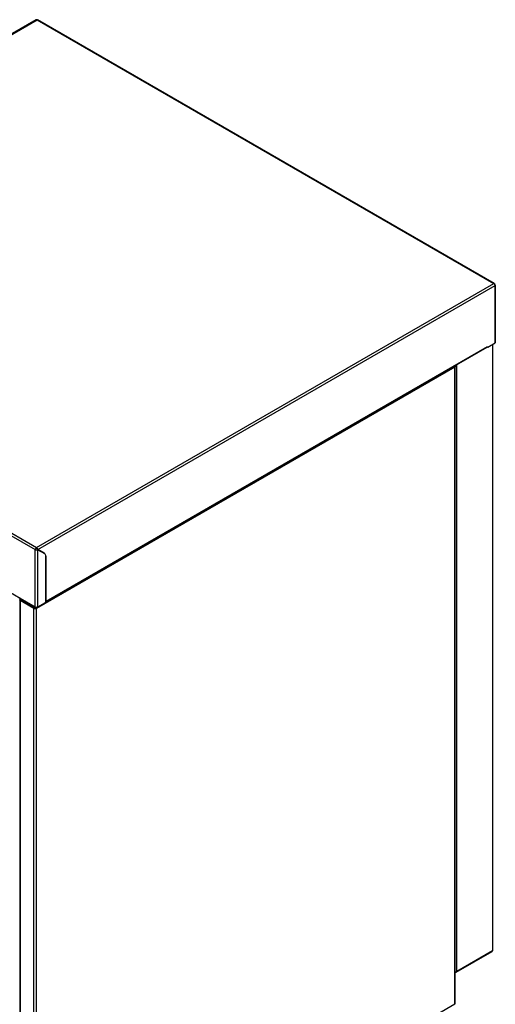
# Paper-space layout 'Specification Drawing' of a CAD drawing. Header units: millimetres. Extents: x 0 to 420, y 0 to 297.
# Tile 14 of 36: x 82 to 131, y 62 to 163. Entities that reach past the tile are written whole.
import ezdxf

# ---------------------------------------------------------------- set-up
doc = ezdxf.new("R2010")
doc.units = ezdxf.units.MM

psp = doc.layouts.new('Specification Drawing')

# ---------------------------------------------------------------- linework, layer by layer
at = {"color": 7, "linetype": 'Continuous', "lineweight": 25}
for p, q in [((83.5799, 162.8007), (36.6279, 135.6959)), ((36.717, 135.6872), (83.6688, 162.7919)), ((83.6688, 162.7919), (130.5578, 135.7234)), ((130.6023, 135.7278), (83.7134, 162.7962)), ((36.5913, 135.4695), (83.4803, 108.401)), ((36.717, 135.6872), (83.6061, 108.6187)), ((83.6061, 108.6187), (130.5578, 135.7234)), ((83.7333, 108.4019), (130.6835, 135.5057)), ((130.6095, 135.6807), (130.6206, 135.6871)), ((130.672, 135.5716), (130.6835, 135.5782)), ((130.6724, 135.5718), (130.6835, 135.5782)), ((130.6835, 135.5057), (130.6835, 129.6266)), ((130.7096, 129.6629), (130.7096, 135.542)), ((129.9292, 129.1911), (130.6835, 129.6266)), ((130.465, 67.3179), (130.465, 129.5004)), ((38.1548, 128.6878), (81.9169, 103.4245)), ((84.5368, 103.0291), (129.8637, 129.1957)), ((129.8821, 129.2365), (84.5504, 103.0671)), ((129.8801, 129.2195), (129.9292, 129.1911)), ((129.8821, 129.2365), (129.9292, 129.1911)), ((126.551, 127.1516), (83.5903, 102.351)), ((126.6767, 127.2242), (126.551, 127.1516)), ((126.5571, 127.1552), (126.551, 127.1515)), ((126.551, 127.1516), (126.551, 127.1515)), ((126.551, 61.7638), (126.551, 127.1515)), ((126.6031, 61.7864), (126.6031, 127.1817)), ((83.4803, 102.5219), (83.4803, 108.401)), ((83.7333, 108.4019), (83.7318, 108.3992)), ((83.7318, 102.5219), (83.7318, 108.3992)), ((83.7318, 108.3992), (84.4338, 107.9938)), ((84.4354, 107.9965), (83.7333, 108.4019)), ((84.3725, 108.0328), (83.7333, 108.4019)), ((84.3725, 108.0328), (84.4354, 107.9965)), ((84.5489, 103.0843), (84.5489, 107.7394)), ((84.5504, 107.7421), (84.5504, 103.0671)), ((81.8745, 103.2309), (81.8745, 37.7931)), ((81.9258, 103.2309), (81.8745, 103.2309)), ((81.9373, 103.4127), (81.8908, 103.3321)), ((81.9537, 103.2958), (81.8908, 103.3321)), ((81.8908, 103.3321), (81.9353, 103.3064)), ((81.9169, 103.4245), (83.4803, 102.5219)), ((83.3389, 102.351), (81.9169, 103.1719)), ((81.9169, 103.1719), (81.9169, 37.7841)), ((81.9349, 103.2572), (81.92, 103.2658)), ((81.9537, 103.2958), (81.9353, 103.3064)), ((83.4191, 102.4499), (81.9537, 103.2958)), ((83.3389, 36.9631), (83.3389, 102.351)), ((83.4191, 102.4499), (83.4191, 102.5573)), ((83.4191, 102.4499), (83.5102, 102.4499)), ((83.4635, 102.4499), (83.4635, 102.5316)), ((83.4657, 102.5303), (83.4657, 102.4499)), ((83.5102, 102.508), (83.5102, 102.4499)), ((83.5903, 36.9631), (83.5903, 102.351)), ((83.7318, 102.5219), (84.4703, 102.9483)), ((126.6834, 65.0322), (130.3763, 67.164)), ((126.7752, 65.1453), (130.4129, 67.2453)), ((126.7034, 65.0507), (126.6955, 65.0552)), ((83.5903, 36.9631), (126.551, 61.7638))]:
    psp.add_line(p, q, dxfattribs=at)
at = {"color": 8, "linetype": 'Continuous', "lineweight": 25}
for p, q in [((130.4129, 129.4703), (130.4129, 67.2453)), ((126.7752, 65.1453), (126.7752, 127.4128)), ((84.5504, 107.7421), (84.5489, 107.7431)), ((83.5843, 102.4926), (83.5102, 102.4499))]:
    psp.add_line(p, q, dxfattribs=at)
at = {"color": 7, "linetype": 'Continuous', "lineweight": 25, "flags": 128}
for points in [[(130.6835, 129.6266), (130.7028, 129.6433), (130.7096, 129.6629)], [(129.8821, 129.2365), (129.8773, 129.2114), (129.8637, 129.1957), (129.8637, 129.1957)], [(84.4004, 108.0131), (84.3984, 108.0147), (84.3725, 108.0328)], [(84.5373, 103.0302), (84.5456, 103.042), (84.5504, 103.0671)], [(126.6031, 61.7864), (126.6016, 61.7731), (126.597, 61.7599)]]:
    psp.add_lwpolyline(points, dxfattribs=at)
at = {"color": 7, "linetype": 'Continuous', "lineweight": 25}
for centre, radius, start, end in [((83.6167, 162.7192), 0.0894, 54.382423, 114.307119), ((130.4106, 135.4932), 0.2732, 2.605478, 57.394522), ((126.4238, 127.216), 0.2531, 1.867028, 28.811517), ((83.7533, 108.3886), 0.2732, 122.605478, 177.394522), ((84.2707, 107.7668), 0.2795, 354.379621, 54.301961), ((84.2723, 107.7695), 0.2795, 354.379621, 54.301961), ((81.9427, 103.5273), 0.1296, 220.575847, 263.983651), ((81.9468, 103.2381), 0.0726, 185.694799, 245.625342), ((82.1732, 103.1632), 0.2565, 148.856272, 178.043501), ((83.6061, 102.7645), 0.2732, 242.609672, 297.390328), ((84.3783, 103.0921), 0.1708, 302.605478, 357.394522), ((130.376, 67.3267), 0.0894, 294.374658, 354.305201), ((126.6495, 65.3547), 0.303, 261.183045, 278.734927), ((126.6453, 65.0991), 0.0756, 236.073962, 320.196264)]:
    psp.add_arc(centre, radius, start, end, dxfattribs=at)
for centre, major_axis, ratio, start_param, end_param in [((126.6495, 65.2179), (0.1304, 0.1967), 0.61435912, 4.22685836, 4.75045713), ((126.6495, 65.2179), (0.1051, 0.2113), 0.61435962, 4.15081527, 4.67441404), ((126.4253, 61.8363), (0.1774, -0.0725), 0.15518201, 5.56107548, 6.08467426), ((126.4253, 61.8363), (0.1515, -0.1174), 0.15531717, 0.19853415, 0.72213293)]:
    psp.add_ellipse(centre, major_axis=major_axis, ratio=ratio, start_param=start_param, end_param=end_param, dxfattribs=at)
for points, knots in [([(83.6688, 162.7919), (83.6758, 162.795), (83.6898, 162.8014), (83.7053, 162.8014), (83.7113, 162.7965), (83.7128, 162.7953)], [0, 0, 0, 0, 0.42972826, 0.85945651, 1, 1, 1, 1]), ([(130.5578, 135.7234), (130.5649, 135.7267), (130.579, 135.7332), (130.5979, 135.7316), (130.6121, 135.7214), (130.6196, 135.7053), (130.6203, 135.6923), (130.6206, 135.6871)], [0, 0, 0, 0, 0.2146931, 0.42938621, 0.6440795, 0.85877345, 1, 1, 1, 1]), ([(130.6835, 135.5782), (130.6908, 135.5729), (130.7054, 135.5624), (130.7117, 135.542), (130.7054, 135.5216), (130.6908, 135.511), (130.6835, 135.5057)], [0, 0, 0, 0, 0.24999922, 0.4999989, 0.74999922, 1, 1, 1, 1]), ([(81.9169, 103.4245), (81.9012, 103.4316), (81.8697, 103.4459), (81.8283, 103.4449), (81.802, 103.4347), (81.8028, 103.4339), (81.8032, 103.4336)], [0, 0, 0, 0, 0.24858269, 0.50111564, 0.79558822, 1, 1, 1, 1]), ([(130.4129, 67.2453), (130.4107, 67.2279), (130.4062, 67.1931), (130.3892, 67.1663), (130.3755, 67.1636), (130.3755, 67.1636)], [0, 0, 0, 0, 0.49994894, 0.99989787, 1, 1, 1, 1])]:
    psp.add_open_spline(points, degree=3, knots=knots, dxfattribs=at)
for points in [[(83.4803, 108.401), (83.4987, 108.3924), (83.5354, 108.3753), (83.6061, 108.3676), (83.6767, 108.3744), (83.7134, 108.3909), (83.7318, 108.3992)], [(83.7333, 108.4019), (83.7313, 108.4219), (83.7273, 108.462), (83.6978, 108.5266), (83.6559, 108.5839), (83.6227, 108.6071), (83.6061, 108.6187)], [(81.8745, 103.2309), (81.8751, 103.2345), (81.8762, 103.2417), (81.8848, 103.2519), (81.8979, 103.2609), (81.9105, 103.2654), (81.9169, 103.2676)], [(83.3389, 102.351), (83.3479, 102.367), (83.3657, 102.3991), (83.4013, 102.4329), (83.4191, 102.4499)], [(83.5903, 102.351), (83.572, 102.3426), (83.5353, 102.3257), (83.4646, 102.3185), (83.394, 102.3257), (83.3573, 102.3426), (83.3389, 102.351)], [(83.5903, 102.351), (83.5814, 102.367), (83.5635, 102.3991), (83.528, 102.4329), (83.5102, 102.4499)]]:
    psp.add_open_spline(points, degree=3, dxfattribs=at)

doc.saveas('drawing.dxf')
